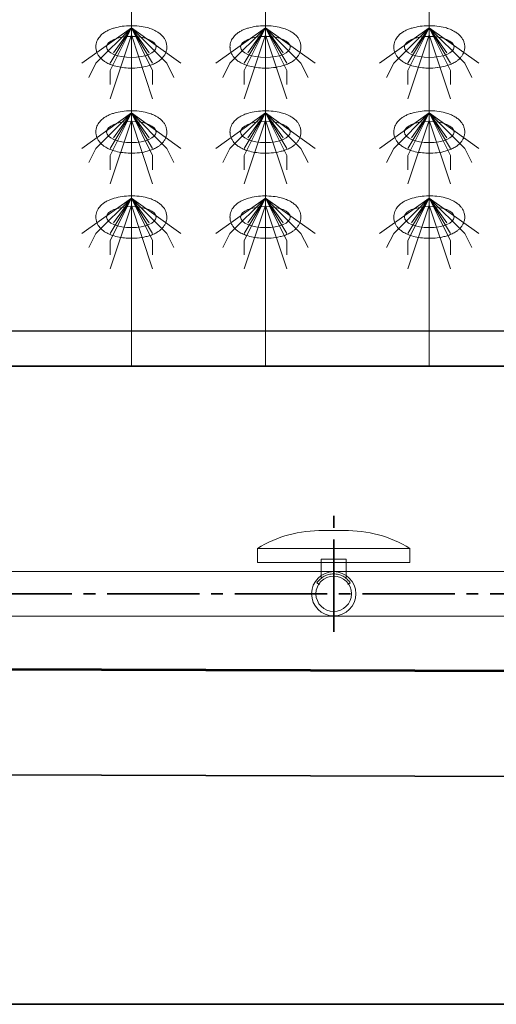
# Model space of a CAD drawing. Header units: metres. Extents: x 703769 to 722343, y 4313031 to 4317457.
# Tile 96 of 256: x 707771 to 707775, y 4313297 to 4313305. Entities that reach past the tile are written whole.
import ezdxf

# ---------------------------------------------------------------- set-up
doc = ezdxf.new("R2010")
doc.units = ezdxf.units.M
doc.header["$LTSCALE"] = 0.5
doc.linetypes.add('ACAD_ISO03W100', pattern=[30, 12, -18])
doc.linetypes.add('CENTER', pattern=[16, 13, -1, 1, -1])
for name, color, linetype, lineweight in [('建筑', 6, 'Continuous', 18), ('曝气头', 2, 'Continuous', 18), ('标注', 3, 'Continuous', 13), ('粗实线层', 7, 'Continuous', 35), ('设备', 6, 'Continuous', 18), ('风管', 4, 'Continuous', 18)]:
    doc.layers.add(name, color=color, linetype=linetype, lineweight=lineweight)

# ---------------------------------------------------------------- blocks, each defined once
blk = doc.blocks.new('hh_1')
at = {"layer": '设备'}
for p, q in [((-268840, 164960), (-268910, 164910)), ((-268840, 164960), (-268890, 164910)), ((-268840, 164960), (-268870, 164900)), ((-268840, 164960), (-268870, 164910)), ((-268840, 164960), (-268865, 164925)), ((-268840, 164960), (-268790, 164910)), ((-268840, 164960), (-268815, 164925)), ((-268840, 164960), (-268770, 164910)), ((-268840, 164960), (-268810, 164910)), ((-268840, 164960), (-268810, 164900)), ((-268840, 164950), (-268870, 164860)), ((-268840, 164950), (-268810, 164860)), ((-268890, 164910), (-268900, 164890)), ((-268790, 164910), (-268780, 164890)), ((-268870, 164900), (-268870, 164880)), ((-268810, 164900), (-268810, 164880))]:
    blk.add_line(p, q, dxfattribs=at)
blk = doc.blocks.new('BQT1')
at = {"layer": '建筑', "color": 6, "linetype": 'ACAD_ISO03W100', "ltscale": 50}
for p, q in [((772297.2, -750529), (772300.5, -750531.1)), ((772344.2, -750529), (772340.8, -750531.1))]:
    blk.add_line(p, q, dxfattribs=at)
blk.add_lwpolyline([(772303.2, -750522.3), (772303.2, -750495.2), (772338.2, -750495.2), (772338.2, -750522.3)], dxfattribs=at)
blk.add_arc((772320.7, -750544.2), 28, 32.9352, 147.0648, dxfattribs=at)
at = {"layer": '曝气头'}
for p, q in [((772305.7, -750455.2), (772335.7, -750455.2)), ((772213.2, -750500.2), (772428.2, -750500.2))]:
    blk.add_line(p, q, dxfattribs=at)
blk.add_lwpolyline([(772213.2, -750480.2), (772428.2, -750480.2), (772428.2, -750500.2), (772213.2, -750500.2)], close=True, dxfattribs=at)
for centre, start, end in [((772302.1, -750625.7), 88.8119, 121.4361), ((772339.2, -750625.7), 58.5639, 91.1881)]:
    blk.add_arc(centre, 170.6, start, end, dxfattribs=at)
blk = doc.blocks.new('dawda')
at = {"color": 7, "linetype": 'ByBlock', "lineweight": 30}
for p, q in [((543041.6, 31423.4), (547041.6, 31423.4)), ((543346.6, 31373.4), (547041.6, 31373.4))]:
    blk.add_line(p, q, dxfattribs=at)
at = {"color": 7}
for p, q in [((543041.6, 31373.4), (547041.6, 31373.4)), ((552541.6, 30923.4), (542540.5, 30956.8)), ((543041.6, 30956.8), (553041.6, 30923.4)), ((553041.6, 30773.4), (542540.5, 30809)), ((553041.6, 30473.4), (542540.5, 30473.4))]:
    blk.add_line(p, q, dxfattribs=at)
at = {"color": 7, "linetype": 'CENTER', "ltscale": 20}
for p, q in [((546523.2, 30998.8), (546523.2, 31163)), ((547953.8, 31052.4), (543397.6, 31052.4))]:
    blk.add_line(p, q, dxfattribs=at)
at = {"layer": '设备', "color": 7}
for p, q in [((546237.9, 33373.4), (546237.9, 31373.4)), ((546427, 33373.4), (546427, 31373.4)), ((546657.9, 33373.4), (546657.9, 31373.4))]:
    blk.add_line(p, q, dxfattribs=at)
for centre in [(546237.9, 31823.6), (546237.9, 31823.6), (546427, 31823.6), (546427, 31823.6), (546657.9, 31823.6), (546657.9, 31823.6), (546237.9, 31703.6), (546427, 31703.6), (546657.9, 31703.6), (546237.9, 31583.6), (546427, 31583.6), (546657.9, 31583.6)]:
    blk.add_ellipse(centre, major_axis=(-35, 0), ratio=0.42498, dxfattribs=at)
for points in [[(546187.9, 31823.6), (546187.9, 31825), (546188, 31826.4), (546188.6, 31829.1), (546189, 31830.4), (546189.9, 31832.9), (546190.5, 31834), (546191.8, 31836.1), (546192.5, 31837.1), (546194, 31838.9), (546194.7, 31839.7), (546196.8, 31841.8), (546198.2, 31842.9), (546201.1, 31844.8), (546202.6, 31845.7), (546205.6, 31847.3), (546207.2, 31848), (546210.4, 31849.2), (546212.1, 31849.8), (546217.3, 31851.3), (546221.1, 31852.1), (546228.9, 31853.2), (546232.9, 31853.5), (546240.8, 31853.6), (546244.9, 31853.4), (546252.7, 31852.5), (546256.5, 31851.8), (546262.7, 31850.2), (546265.1, 31849.4), (546269.8, 31847.5), (546272, 31846.4), (546275.7, 31844.2), (546277.1, 31843.2), (546279.9, 31840.9), (546281.3, 31839.6), (546283.4, 31837.1), (546284.3, 31835.9), (546285.8, 31833.3), (546286.4, 31831.8), (546287.4, 31828.8), (546287.7, 31827.1), (546288, 31823.8), (546288, 31822.1), (546287.5, 31818.8), (546287, 31817.2), (546285.9, 31814.3), (546285.2, 31812.9), (546283.6, 31810.4), (546282.7, 31809.3), (546280.9, 31807.2), (546279.9, 31806.3), (546277.9, 31804.6), (546276.9, 31803.9), (546274.1, 31802), (546272.3, 31801), (546268.6, 31799.3), (546266.6, 31798.5), (546262.7, 31797.1), (546260.6, 31796.6), (546254.6, 31795.1), (546250.4, 31794.5), (546241.9, 31793.7), (546237.6, 31793.7), (546229.9, 31794), (546226.5, 31794.4), (546219.8, 31795.4), (546216.6, 31796.2), (546211.1, 31797.8), (546208.8, 31798.6), (546204.4, 31800.6), (546202.3, 31801.7), (546198.8, 31804), (546197.5, 31805), (546194.9, 31807.3), (546193.6, 31808.7), (546191.7, 31811.3), (546190.9, 31812.5), (546189.6, 31815.2), (546189, 31816.6), (546188.2, 31819.7), (546188, 31821.3), (546187.9, 31823.1), (546187.9, 31823.4), (546187.9, 31823.6)], [(546187.9, 31823.6), (546187.9, 31825), (546188, 31826.4), (546188.6, 31829.1), (546189, 31830.4), (546189.9, 31832.9), (546190.5, 31834), (546191.8, 31836.1), (546192.5, 31837.1), (546194, 31838.9), (546194.7, 31839.7), (546196.8, 31841.8), (546198.2, 31842.9), (546201.1, 31844.8), (546202.6, 31845.7), (546205.6, 31847.3), (546207.2, 31848), (546210.4, 31849.2), (546212.1, 31849.8), (546217.4, 31851.3), (546221.1, 31852.1), (546228.9, 31853.2), (546232.9, 31853.5), (546240.8, 31853.6), (546244.9, 31853.4), (546252.7, 31852.5), (546256.5, 31851.8), (546262.7, 31850.2), (546265.1, 31849.4), (546269.8, 31847.5), (546272, 31846.4), (546275.7, 31844.2), (546277.1, 31843.2), (546279.9, 31840.9), (546281.3, 31839.6), (546283.4, 31837.1), (546284.3, 31835.9), (546285.8, 31833.3), (546286.4, 31831.8), (546287.4, 31828.8), (546287.7, 31827.1), (546288, 31823.8), (546288, 31822.1), (546287.5, 31818.8), (546287, 31817.2), (546285.9, 31814.3), (546285.2, 31812.9), (546283.6, 31810.4), (546282.7, 31809.3), (546280.9, 31807.2), (546279.9, 31806.3), (546277.9, 31804.6), (546276.9, 31803.9), (546274.1, 31802), (546272.3, 31801), (546268.6, 31799.3), (546266.7, 31798.5), (546262.7, 31797.1), (546260.6, 31796.6), (546254.6, 31795.1), (546250.4, 31794.5), (546241.9, 31793.7), (546237.6, 31793.7), (546229.9, 31794), (546226.5, 31794.4), (546219.8, 31795.4), (546216.6, 31796.2), (546211.1, 31797.8), (546208.8, 31798.6), (546204.4, 31800.6), (546202.3, 31801.7), (546198.8, 31804), (546197.5, 31805), (546194.9, 31807.3), (546193.6, 31808.7), (546191.7, 31811.3), (546190.9, 31812.5), (546189.6, 31815.2), (546189, 31816.6), (546188.2, 31819.7), (546188, 31821.3), (546187.9, 31823.1), (546187.9, 31823.4), (546187.9, 31823.6)], [(546377, 31823.6), (546377, 31825), (546377.1, 31826.4), (546377.7, 31829.1), (546378.1, 31830.4), (546379, 31832.8), (546379.6, 31834), (546380.9, 31836.1), (546381.6, 31837.1), (546383, 31838.9), (546383.8, 31839.7), (546385.9, 31841.7), (546387.3, 31842.8), (546390.2, 31844.8), (546391.7, 31845.7), (546394.7, 31847.2), (546396.3, 31847.9), (546399.5, 31849.2), (546401.2, 31849.7), (546406.4, 31851.3), (546410.2, 31852.1), (546418, 31853.2), (546422, 31853.4), (546429.9, 31853.5), (546433.9, 31853.3), (546441.8, 31852.4), (546445.6, 31851.7), (546451.8, 31850.1), (546454.2, 31849.3), (546458.9, 31847.5), (546461.1, 31846.4), (546464.8, 31844.2), (546466.2, 31843.2), (546469, 31840.9), (546470.4, 31839.6), (546472.5, 31837), (546473.4, 31835.8), (546474.9, 31833.2), (546475.5, 31831.8), (546476.5, 31828.7), (546476.8, 31827.1), (546477.1, 31823.8), (546477.1, 31822.1), (546476.6, 31818.8), (546476.1, 31817.2), (546475, 31814.2), (546474.3, 31812.9), (546472.7, 31810.4), (546471.8, 31809.3), (546470, 31807.2), (546469, 31806.3), (546467, 31804.6), (546466, 31803.8), (546463.2, 31802), (546461.4, 31801), (546457.7, 31799.2), (546455.7, 31798.5), (546451.8, 31797.1), (546449.7, 31796.5), (546443.7, 31795.1), (546439.5, 31794.4), (546431, 31793.7), (546426.7, 31793.6), (546419, 31794), (546415.6, 31794.3), (546408.9, 31795.4), (546405.7, 31796.1), (546400.2, 31797.8), (546397.9, 31798.6), (546393.5, 31800.5), (546391.4, 31801.7), (546387.9, 31803.9), (546386.6, 31805), (546384, 31807.3), (546382.7, 31808.6), (546380.8, 31811.3), (546380, 31812.5), (546378.7, 31815.1), (546378.1, 31816.6), (546377.3, 31819.6), (546377.1, 31821.2), (546377, 31823.1), (546377, 31823.4), (546377, 31823.6)], [(546377, 31823.6), (546377, 31825), (546377.1, 31826.4), (546377.7, 31829.1), (546378.1, 31830.4), (546379, 31832.8), (546379.6, 31834), (546380.9, 31836.1), (546381.6, 31837.1), (546383.1, 31838.9), (546383.8, 31839.7), (546385.9, 31841.7), (546387.3, 31842.8), (546390.2, 31844.8), (546391.7, 31845.7), (546394.7, 31847.2), (546396.3, 31847.9), (546399.5, 31849.2), (546401.2, 31849.7), (546406.4, 31851.3), (546410.2, 31852.1), (546418, 31853.2), (546422, 31853.4), (546429.9, 31853.5), (546434, 31853.3), (546441.8, 31852.4), (546445.6, 31851.7), (546451.8, 31850.1), (546454.2, 31849.3), (546458.9, 31847.5), (546461.1, 31846.4), (546464.8, 31844.2), (546466.2, 31843.2), (546469, 31840.9), (546470.4, 31839.6), (546472.5, 31837), (546473.4, 31835.8), (546474.9, 31833.2), (546475.5, 31831.8), (546476.5, 31828.7), (546476.8, 31827.1), (546477.1, 31823.8), (546477.1, 31822.1), (546476.6, 31818.8), (546476.1, 31817.2), (546475, 31814.2), (546474.3, 31812.9), (546472.7, 31810.4), (546471.8, 31809.3), (546470, 31807.2), (546469, 31806.3), (546467, 31804.6), (546466, 31803.8), (546463.2, 31802), (546461.4, 31801), (546457.7, 31799.2), (546455.7, 31798.5), (546451.8, 31797.1), (546449.7, 31796.5), (546443.7, 31795.1), (546439.5, 31794.4), (546431, 31793.7), (546426.7, 31793.6), (546419, 31794), (546415.6, 31794.3), (546408.9, 31795.4), (546405.7, 31796.1), (546400.2, 31797.8), (546397.9, 31798.6), (546393.5, 31800.5), (546391.4, 31801.7), (546387.9, 31803.9), (546386.6, 31805), (546384, 31807.3), (546382.7, 31808.6), (546380.8, 31811.3), (546380, 31812.5), (546378.7, 31815.1), (546378.1, 31816.6), (546377.3, 31819.6), (546377.1, 31821.2), (546377, 31823.1), (546377, 31823.4), (546377, 31823.6)], [(546607.9, 31823.6), (546607.9, 31825), (546608, 31826.4), (546608.6, 31829.1), (546609, 31830.4), (546609.9, 31832.9), (546610.5, 31834), (546611.8, 31836.1), (546612.5, 31837.1), (546614, 31838.9), (546614.7, 31839.7), (546616.9, 31841.8), (546618.2, 31842.9), (546621.1, 31844.8), (546622.6, 31845.7), (546625.6, 31847.3), (546627.2, 31848), (546630.4, 31849.2), (546632.1, 31849.8), (546637.4, 31851.3), (546641.1, 31852.1), (546648.9, 31853.2), (546652.9, 31853.5), (546660.9, 31853.6), (546664.9, 31853.4), (546672.7, 31852.5), (546676.5, 31851.8), (546682.7, 31850.2), (546685.1, 31849.4), (546689.8, 31847.5), (546692, 31846.4), (546695.7, 31844.2), (546697.2, 31843.2), (546700, 31840.9), (546701.3, 31839.6), (546703.4, 31837.1), (546704.3, 31835.9), (546705.8, 31833.3), (546706.4, 31831.8), (546707.4, 31828.8), (546707.8, 31827.1), (546708, 31823.8), (546708, 31822.1), (546707.5, 31818.8), (546707, 31817.2), (546705.9, 31814.3), (546705.2, 31812.9), (546703.6, 31810.4), (546702.7, 31809.3), (546700.9, 31807.2), (546699.9, 31806.3), (546697.9, 31804.6), (546696.9, 31803.9), (546694.1, 31802), (546692.3, 31801), (546688.6, 31799.3), (546686.7, 31798.5), (546682.7, 31797.1), (546680.7, 31796.6), (546674.6, 31795.1), (546670.4, 31794.5), (546661.9, 31793.7), (546657.6, 31793.7), (546649.9, 31794), (546646.5, 31794.4), (546639.8, 31795.4), (546636.6, 31796.2), (546631.1, 31797.8), (546628.8, 31798.6), (546624.4, 31800.6), (546622.3, 31801.7), (546618.8, 31804), (546617.5, 31805), (546614.9, 31807.3), (546613.6, 31808.7), (546611.7, 31811.3), (546610.9, 31812.5), (546609.6, 31815.2), (546609, 31816.6), (546608.2, 31819.7), (546608, 31821.3), (546607.9, 31823.1), (546607.9, 31823.4), (546607.9, 31823.6)], [(546607.9, 31823.6), (546607.9, 31825), (546608, 31826.4), (546608.6, 31829.1), (546609, 31830.4), (546609.9, 31832.9), (546610.5, 31834), (546611.8, 31836.1), (546612.5, 31837.1), (546614, 31838.9), (546614.7, 31839.7), (546616.9, 31841.8), (546618.2, 31842.9), (546621.1, 31844.8), (546622.6, 31845.7), (546625.6, 31847.3), (546627.2, 31848), (546630.4, 31849.2), (546632.1, 31849.8), (546637.4, 31851.3), (546641.1, 31852.1), (546648.9, 31853.2), (546652.9, 31853.5), (546660.9, 31853.6), (546664.9, 31853.4), (546672.7, 31852.5), (546676.5, 31851.8), (546682.7, 31850.2), (546685.1, 31849.4), (546689.8, 31847.5), (546692, 31846.4), (546695.7, 31844.2), (546697.2, 31843.2), (546700, 31840.9), (546701.3, 31839.6), (546703.4, 31837.1), (546704.3, 31835.9), (546705.8, 31833.3), (546706.4, 31831.8), (546707.4, 31828.8), (546707.8, 31827.1), (546708, 31823.8), (546708, 31822.1), (546707.5, 31818.8), (546707, 31817.2), (546705.9, 31814.3), (546705.2, 31812.9), (546703.6, 31810.4), (546702.7, 31809.3), (546700.9, 31807.2), (546699.9, 31806.3), (546697.9, 31804.6), (546696.9, 31803.9), (546694.1, 31802), (546692.3, 31801), (546688.6, 31799.3), (546686.7, 31798.5), (546682.7, 31797.1), (546680.7, 31796.6), (546674.6, 31795.1), (546670.4, 31794.5), (546662, 31793.7), (546657.6, 31793.7), (546649.9, 31794), (546646.5, 31794.4), (546639.8, 31795.4), (546636.6, 31796.2), (546631.1, 31797.8), (546628.8, 31798.6), (546624.4, 31800.6), (546622.3, 31801.7), (546618.8, 31804), (546617.5, 31805), (546614.9, 31807.3), (546613.6, 31808.7), (546611.7, 31811.3), (546610.9, 31812.5), (546609.6, 31815.2), (546609, 31816.6), (546608.2, 31819.7), (546608, 31821.3), (546607.9, 31823.1), (546607.9, 31823.4), (546607.9, 31823.6)], [(546187.9, 31703.6), (546187.9, 31705), (546188, 31706.4), (546188.6, 31709.1), (546189, 31710.4), (546189.9, 31712.9), (546190.5, 31714), (546191.8, 31716.1), (546192.5, 31717.1), (546194, 31718.9), (546194.7, 31719.7), (546196.8, 31721.8), (546198.2, 31722.9), (546201.1, 31724.8), (546202.6, 31725.7), (546205.6, 31727.3), (546207.2, 31728), (546210.4, 31729.2), (546212.1, 31729.8), (546217.3, 31731.3), (546221.1, 31732.1), (546228.9, 31733.2), (546232.9, 31733.5), (546240.8, 31733.6), (546244.9, 31733.4), (546252.7, 31732.5), (546256.5, 31731.8), (546262.7, 31730.2), (546265.1, 31729.4), (546269.8, 31727.5), (546272, 31726.4), (546275.7, 31724.2), (546277.1, 31723.2), (546279.9, 31720.9), (546281.3, 31719.6), (546283.4, 31717.1), (546284.3, 31715.9), (546285.8, 31713.3), (546286.4, 31711.8), (546287.4, 31708.8), (546287.7, 31707.1), (546288, 31703.8), (546288, 31702.1), (546287.5, 31698.8), (546287, 31697.2), (546285.9, 31694.3), (546285.2, 31692.9), (546283.6, 31690.4), (546282.7, 31689.3), (546280.9, 31687.2), (546279.9, 31686.3), (546277.9, 31684.6), (546276.9, 31683.9), (546274.1, 31682), (546272.3, 31681), (546268.6, 31679.3), (546266.6, 31678.5), (546262.7, 31677.1), (546260.6, 31676.6), (546254.6, 31675.1), (546250.4, 31674.5), (546241.9, 31673.7), (546237.6, 31673.7), (546229.9, 31674), (546226.5, 31674.4), (546219.8, 31675.4), (546216.6, 31676.2), (546211.1, 31677.8), (546208.8, 31678.6), (546204.4, 31680.6), (546202.3, 31681.7), (546198.8, 31684), (546197.5, 31685), (546194.9, 31687.3), (546193.6, 31688.7), (546191.7, 31691.3), (546190.9, 31692.5), (546189.6, 31695.2), (546189, 31696.6), (546188.2, 31699.7), (546188, 31701.3), (546187.9, 31703.1), (546187.9, 31703.4), (546187.9, 31703.6)], [(546377, 31703.6), (546377, 31705), (546377.1, 31706.4), (546377.7, 31709.1), (546378.1, 31710.4), (546379, 31712.8), (546379.6, 31714), (546380.9, 31716.1), (546381.6, 31717.1), (546383, 31718.9), (546383.8, 31719.7), (546385.9, 31721.7), (546387.3, 31722.8), (546390.2, 31724.8), (546391.7, 31725.7), (546394.7, 31727.2), (546396.3, 31727.9), (546399.5, 31729.2), (546401.2, 31729.7), (546406.4, 31731.3), (546410.2, 31732.1), (546418, 31733.2), (546422, 31733.4), (546429.9, 31733.5), (546433.9, 31733.3), (546441.8, 31732.4), (546445.6, 31731.7), (546451.8, 31730.1), (546454.2, 31729.3), (546458.9, 31727.5), (546461.1, 31726.4), (546464.8, 31724.2), (546466.2, 31723.2), (546469, 31720.9), (546470.4, 31719.6), (546472.5, 31717), (546473.4, 31715.8), (546474.9, 31713.2), (546475.5, 31711.8), (546476.5, 31708.7), (546476.8, 31707.1), (546477.1, 31703.8), (546477.1, 31702.1), (546476.6, 31698.8), (546476.1, 31697.2), (546475, 31694.2), (546474.3, 31692.9), (546472.7, 31690.4), (546471.8, 31689.3), (546470, 31687.2), (546469, 31686.3), (546467, 31684.6), (546466, 31683.8), (546463.2, 31682), (546461.4, 31681), (546457.7, 31679.2), (546455.7, 31678.5), (546451.8, 31677.1), (546449.7, 31676.5), (546443.7, 31675.1), (546439.5, 31674.4), (546431, 31673.7), (546426.7, 31673.6), (546419, 31674), (546415.6, 31674.3), (546408.9, 31675.4), (546405.7, 31676.1), (546400.2, 31677.8), (546397.9, 31678.6), (546393.5, 31680.5), (546391.4, 31681.7), (546387.9, 31683.9), (546386.6, 31685), (546384, 31687.3), (546382.7, 31688.6), (546380.8, 31691.3), (546380, 31692.5), (546378.7, 31695.1), (546378.1, 31696.6), (546377.3, 31699.6), (546377.1, 31701.2), (546377, 31703.1), (546377, 31703.4), (546377, 31703.6)], [(546607.9, 31703.6), (546607.9, 31705), (546608, 31706.4), (546608.6, 31709.1), (546609, 31710.4), (546609.9, 31712.9), (546610.5, 31714), (546611.8, 31716.1), (546612.5, 31717.1), (546614, 31718.9), (546614.7, 31719.7), (546616.9, 31721.8), (546618.2, 31722.9), (546621.1, 31724.8), (546622.6, 31725.7), (546625.6, 31727.3), (546627.2, 31728), (546630.4, 31729.2), (546632.1, 31729.8), (546637.4, 31731.3), (546641.1, 31732.1), (546648.9, 31733.2), (546652.9, 31733.5), (546660.9, 31733.6), (546664.9, 31733.4), (546672.7, 31732.5), (546676.5, 31731.8), (546682.7, 31730.2), (546685.1, 31729.4), (546689.8, 31727.5), (546692, 31726.4), (546695.7, 31724.2), (546697.2, 31723.2), (546700, 31720.9), (546701.3, 31719.6), (546703.4, 31717.1), (546704.3, 31715.9), (546705.8, 31713.3), (546706.4, 31711.8), (546707.4, 31708.8), (546707.8, 31707.1), (546708, 31703.8), (546708, 31702.1), (546707.5, 31698.8), (546707, 31697.2), (546705.9, 31694.3), (546705.2, 31692.9), (546703.6, 31690.4), (546702.7, 31689.3), (546700.9, 31687.2), (546699.9, 31686.3), (546697.9, 31684.6), (546696.9, 31683.9), (546694.1, 31682), (546692.3, 31681), (546688.6, 31679.3), (546686.7, 31678.5), (546682.7, 31677.1), (546680.7, 31676.6), (546674.6, 31675.1), (546670.4, 31674.5), (546661.9, 31673.7), (546657.6, 31673.7), (546649.9, 31674), (546646.5, 31674.4), (546639.8, 31675.4), (546636.6, 31676.2), (546631.1, 31677.8), (546628.8, 31678.6), (546624.4, 31680.6), (546622.3, 31681.7), (546618.8, 31684), (546617.5, 31685), (546614.9, 31687.3), (546613.6, 31688.7), (546611.7, 31691.3), (546610.9, 31692.5), (546609.6, 31695.2), (546609, 31696.6), (546608.2, 31699.7), (546608, 31701.3), (546607.9, 31703.1), (546607.9, 31703.4), (546607.9, 31703.6)], [(546187.9, 31583.6), (546187.9, 31585), (546188, 31586.4), (546188.6, 31589.1), (546189, 31590.4), (546189.9, 31592.9), (546190.5, 31594), (546191.8, 31596.1), (546192.5, 31597.1), (546194, 31598.9), (546194.7, 31599.7), (546196.8, 31601.8), (546198.2, 31602.9), (546201.1, 31604.8), (546202.6, 31605.7), (546205.6, 31607.3), (546207.2, 31608), (546210.4, 31609.2), (546212.1, 31609.8), (546217.3, 31611.3), (546221.1, 31612.1), (546228.9, 31613.2), (546232.9, 31613.5), (546240.8, 31613.6), (546244.9, 31613.4), (546252.7, 31612.5), (546256.5, 31611.8), (546262.7, 31610.2), (546265.1, 31609.4), (546269.8, 31607.5), (546272, 31606.4), (546275.7, 31604.2), (546277.1, 31603.2), (546279.9, 31600.9), (546281.3, 31599.6), (546283.4, 31597.1), (546284.3, 31595.9), (546285.8, 31593.3), (546286.4, 31591.8), (546287.4, 31588.8), (546287.7, 31587.1), (546288, 31583.8), (546288, 31582.1), (546287.5, 31578.8), (546287, 31577.2), (546285.9, 31574.3), (546285.2, 31572.9), (546283.6, 31570.4), (546282.7, 31569.3), (546280.9, 31567.2), (546279.9, 31566.3), (546277.9, 31564.6), (546276.9, 31563.9), (546274.1, 31562), (546272.3, 31561), (546268.6, 31559.3), (546266.6, 31558.5), (546262.7, 31557.1), (546260.6, 31556.6), (546254.6, 31555.1), (546250.4, 31554.5), (546241.9, 31553.7), (546237.6, 31553.7), (546229.9, 31554), (546226.5, 31554.4), (546219.8, 31555.4), (546216.6, 31556.2), (546211.1, 31557.8), (546208.8, 31558.6), (546204.4, 31560.6), (546202.3, 31561.7), (546198.8, 31564), (546197.5, 31565), (546194.9, 31567.3), (546193.6, 31568.7), (546191.7, 31571.3), (546190.9, 31572.5), (546189.6, 31575.2), (546189, 31576.6), (546188.2, 31579.7), (546188, 31581.3), (546187.9, 31583.1), (546187.9, 31583.4), (546187.9, 31583.6)], [(546377, 31583.6), (546377, 31585), (546377.1, 31586.4), (546377.7, 31589.1), (546378.1, 31590.4), (546379, 31592.8), (546379.6, 31594), (546380.9, 31596.1), (546381.6, 31597.1), (546383, 31598.9), (546383.8, 31599.7), (546385.9, 31601.7), (546387.3, 31602.8), (546390.2, 31604.8), (546391.7, 31605.7), (546394.7, 31607.2), (546396.3, 31607.9), (546399.5, 31609.2), (546401.2, 31609.7), (546406.4, 31611.3), (546410.2, 31612.1), (546418, 31613.2), (546422, 31613.4), (546429.9, 31613.5), (546433.9, 31613.3), (546441.8, 31612.4), (546445.6, 31611.7), (546451.8, 31610.1), (546454.2, 31609.3), (546458.9, 31607.5), (546461.1, 31606.4), (546464.8, 31604.2), (546466.2, 31603.2), (546469, 31600.9), (546470.4, 31599.6), (546472.5, 31597), (546473.4, 31595.8), (546474.9, 31593.2), (546475.5, 31591.8), (546476.5, 31588.7), (546476.8, 31587.1), (546477.1, 31583.8), (546477.1, 31582.1), (546476.6, 31578.8), (546476.1, 31577.2), (546475, 31574.2), (546474.3, 31572.9), (546472.7, 31570.4), (546471.8, 31569.3), (546470, 31567.2), (546469, 31566.3), (546467, 31564.6), (546466, 31563.8), (546463.2, 31562), (546461.4, 31561), (546457.7, 31559.2), (546455.7, 31558.5), (546451.8, 31557.1), (546449.7, 31556.5), (546443.7, 31555.1), (546439.5, 31554.4), (546431, 31553.7), (546426.7, 31553.6), (546419, 31554), (546415.6, 31554.3), (546408.9, 31555.4), (546405.7, 31556.1), (546400.2, 31557.8), (546397.9, 31558.6), (546393.5, 31560.5), (546391.4, 31561.7), (546387.9, 31563.9), (546386.6, 31565), (546384, 31567.3), (546382.7, 31568.6), (546380.8, 31571.3), (546380, 31572.5), (546378.7, 31575.1), (546378.1, 31576.6), (546377.3, 31579.6), (546377.1, 31581.2), (546377, 31583.1), (546377, 31583.4), (546377, 31583.6)], [(546607.9, 31583.6), (546607.9, 31585), (546608, 31586.4), (546608.6, 31589.1), (546609, 31590.4), (546609.9, 31592.9), (546610.5, 31594), (546611.8, 31596.1), (546612.5, 31597.1), (546614, 31598.9), (546614.7, 31599.7), (546616.9, 31601.8), (546618.2, 31602.9), (546621.1, 31604.8), (546622.6, 31605.7), (546625.6, 31607.3), (546627.2, 31608), (546630.4, 31609.2), (546632.1, 31609.8), (546637.4, 31611.3), (546641.1, 31612.1), (546648.9, 31613.2), (546652.9, 31613.5), (546660.9, 31613.6), (546664.9, 31613.4), (546672.7, 31612.5), (546676.5, 31611.8), (546682.7, 31610.2), (546685.1, 31609.4), (546689.8, 31607.5), (546692, 31606.4), (546695.7, 31604.2), (546697.2, 31603.2), (546700, 31600.9), (546701.3, 31599.6), (546703.4, 31597.1), (546704.3, 31595.9), (546705.8, 31593.3), (546706.4, 31591.8), (546707.4, 31588.8), (546707.8, 31587.1), (546708, 31583.8), (546708, 31582.1), (546707.5, 31578.8), (546707, 31577.2), (546705.9, 31574.3), (546705.2, 31572.9), (546703.6, 31570.4), (546702.7, 31569.3), (546700.9, 31567.2), (546699.9, 31566.3), (546697.9, 31564.6), (546696.9, 31563.9), (546694.1, 31562), (546692.3, 31561), (546688.6, 31559.3), (546686.7, 31558.5), (546682.7, 31557.1), (546680.7, 31556.6), (546674.6, 31555.1), (546670.4, 31554.5), (546661.9, 31553.7), (546657.6, 31553.7), (546649.9, 31554), (546646.5, 31554.4), (546639.8, 31555.4), (546636.6, 31556.2), (546631.1, 31557.8), (546628.8, 31558.6), (546624.4, 31560.6), (546622.3, 31561.7), (546618.8, 31564), (546617.5, 31565), (546614.9, 31567.3), (546613.6, 31568.7), (546611.7, 31571.3), (546610.9, 31572.5), (546609.6, 31575.2), (546609, 31576.6), (546608.2, 31579.7), (546608, 31581.3), (546607.9, 31583.1), (546607.9, 31583.4), (546607.9, 31583.6)]]:
    blk.add_open_spline(points, degree=3, knots=[0, 0, 0, 0, 3.423083, 3.423083, 6.846165, 6.846165, 10.269248, 10.269248, 13.69233, 13.69233, 17.115413, 17.115413, 22.728666, 22.728666, 28.341919, 28.341919, 33.955172, 33.955172, 39.568425, 39.568425, 51.436002, 51.436002, 63.303578, 63.303578, 75.171154, 75.171154, 87.03873, 87.03873, 95.224368, 95.224368, 103.410005, 103.410005, 109.145122, 109.145122, 114.880238, 114.880238, 119.003115, 119.003115, 123.125991, 123.125991, 127.248868, 127.248868, 131.371745, 131.371745, 135.494621, 135.494621, 139.617498, 139.617498, 143.740375, 143.740375, 147.863251, 147.863251, 151.986128, 151.986128, 158.708917, 158.708917, 165.431705, 165.431705, 172.154493, 172.154493, 184.909814, 184.909814, 197.665135, 197.665135, 207.937, 207.937, 218.208864, 218.208864, 226.104489, 226.104489, 234.000115, 234.000115, 239.456, 239.456, 244.911884, 244.911884, 248.896322, 248.896322, 252.88076, 252.88076, 256.865198, 256.865198, 257.481358, 257.481358, 257.481358, 257.481358], dxfattribs=at)
at = {"layer": '风管', "color": 7}
for p, q in [((547754.4, 31083.9), (545940.7, 31083.9)), ((546116.6, 31020.9), (545694.2, 31020.9)), ((547754.4, 31020.9), (546116.6, 31020.9))]:
    blk.add_line(p, q, dxfattribs=at)
for radius in [31.2, 25]:
    blk.add_circle((546523.2, 31052.4), radius, dxfattribs=at)
at = {"layer": '标注', "color": 7, "xscale": -1}
blk.add_blockref('BQT1', (1318843.8, 781596.6), dxfattribs=at)
at = {"layer": '设备', "color": 7, "xscale": -1}
for p in [(277397.9, -133109.5), (277397.9, -133109.5), (277587, -133109.5), (277587, -133109.5), (277817.9, -133109.5), (277817.9, -133109.5), (277397.9, -133229.5), (277587, -133229.5), (277817.9, -133229.5), (277397.9, -133349.5), (277587, -133349.5), (277817.9, -133349.5)]:
    blk.add_blockref('hh_1', p, dxfattribs=at)

msp = doc.modelspace()

# ---------------------------------------------------------------- block references
at = {"layer": '粗实线层', "xscale": 0.006, "yscale": 0.006, "zscale": 0.006}
msp.add_blockref('dawda', (704494.6802, 4313113.8882), dxfattribs=at)

doc.saveas('drawing.dxf')
